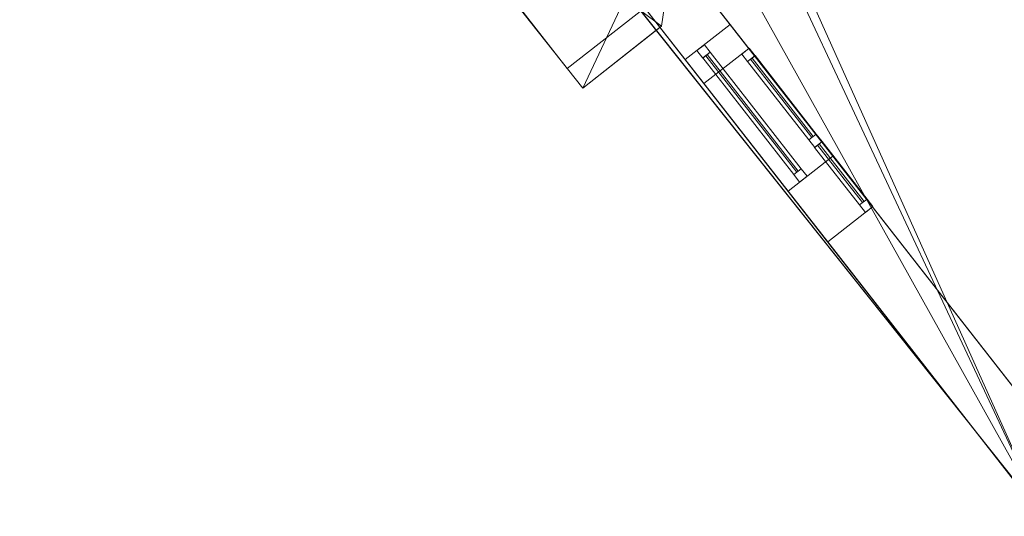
# Model space of a CAD drawing. Header units: millimetres. Extents: x -430348 to -225823, y -86243 to 5084.
# Tile 37 of 256: x -418147 to -412954, y -64664 to -62046. Entities that reach past the tile are written whole.
import ezdxf

# ---------------------------------------------------------------- set-up
doc = ezdxf.new("R2010")
doc.units = ezdxf.units.MM
for name, color, linetype, lineweight in [('A-GLAZ-CURT', 52, 'Continuous', 9), ('A-GLAZ-CWMG', 51, 'Continuous', 9), ('A-ROOF', 132, 'Continuous', 9), ('A-WALL', 113, 'Continuous', 9)]:
    doc.layers.add(name, color=color, linetype=linetype, lineweight=lineweight)

# ---------------------------------------------------------------- blocks, each defined once
blk = doc.blocks.new('System Panel - Glazed-494360-_3D_ Copy 1')
at = {"layer": 'A-GLAZ-CURT', "transparency": 33554471}
mesh = blk.add_polyface(dxfattribs=at)
corners = [(-262.5, 5), (-262.5, 5, 900), (262.5, 5, 900), (262.5, 5)]
mesh.append_faces([[corners[k] for k in face] for face in [(2, 3, 0, 1)]])
mesh = blk.add_polyface(dxfattribs=at)
corners = [(262.5, -5), (-262.5, -5), (-262.5, 5), (262.5, 5)]
mesh.append_faces([[corners[k] for k in face] for face in [(3, 0, 1, 2)]])
mesh = blk.add_polyface(dxfattribs=at)
corners = [(-262.5, -5, 900), (262.5, -5, 900), (262.5, 5, 900), (-262.5, 5, 900)]
mesh.append_faces([[corners[k] for k in face] for face in [(3, 0, 1, 2)]])
mesh = blk.add_polyface(dxfattribs=at)
corners = [(-262.5, -5), (-262.5, -5, 900), (-262.5, 5, 900), (-262.5, 5)]
mesh.append_faces([[corners[k] for k in face] for face in [(0, 1, 2, 3)]])
mesh = blk.add_polyface(dxfattribs=at)
corners = [(262.5, -5, 900), (262.5, -5), (262.5, 5), (262.5, 5, 900)]
mesh.append_faces([[corners[k] for k in face] for face in [(0, 1, 2, 3)]])
mesh = blk.add_polyface(dxfattribs=at)
corners = [(-262.5, -5), (262.5, -5), (262.5, -5, 900), (-262.5, -5, 900)]
mesh.append_faces([[corners[k] for k in face] for face in [(2, 3, 0, 1)]])
blk = doc.blocks.new('Rectangular Mullion - 50mm x 50mm-303054-_3D_ Copy 1')
at = {"layer": 'A-GLAZ-CWMG'}
mesh = blk.add_polyface(dxfattribs=at)
corners = [(0, 25), (-50, 25), (-50, -25), (0, -25)]
mesh.append_faces([[corners[k] for k in face] for face in [(2, 3, 0, 1)]])
mesh = blk.add_polyface(dxfattribs=at)
corners = [(0, 25, -1000), (0, -25, -1000), (-50, -25, -1000), (-50, 25, -1000)]
mesh.append_faces([[corners[k] for k in face] for face in [(0, 1, 2, 3)]])
mesh = blk.add_polyface(dxfattribs=at)
corners = [(-50, 25), (0, 25), (0, 25, -1000), (-50, 25, -1000)]
mesh.append_faces([[corners[k] for k in face] for face in [(0, 1, 2, 3)]])
mesh = blk.add_polyface(dxfattribs=at)
corners = [(-50, -25), (-50, 25), (-50, 25, -1000), (-50, -25, -1000)]
mesh.append_faces([[corners[k] for k in face] for face in [(0, 1, 2, 3)]])
mesh = blk.add_polyface(dxfattribs=at)
corners = [(0, 25), (0, -25), (0, -25, -1000), (0, 25, -1000)]
mesh.append_faces([[corners[k] for k in face] for face in [(0, 1, 2, 3)]])
mesh = blk.add_polyface(dxfattribs=at)
corners = [(0, -25), (-50, -25), (-50, -25, -1000), (0, -25, -1000)]
mesh.append_faces([[corners[k] for k in face] for face in [(0, 1, 2, 3)]])
blk = doc.blocks.new('Rectangular Mullion - 50mm x 50mm-494358-_3D_ Copy 1')
at = {"layer": 'A-GLAZ-CWMG'}
mesh = blk.add_polyface(dxfattribs=at)
corners = [(0, 25), (-50, 25), (-50, -25), (0, -25)]
mesh.append_faces([[corners[k] for k in face] for face in [(3, 0, 1, 2)]])
mesh = blk.add_polyface(dxfattribs=at)
corners = [(0, 25, -385), (0, -25, -385), (-50, -25, -385), (-50, 25, -385)]
mesh.append_faces([[corners[k] for k in face] for face in [(0, 1, 2, 3)]])
mesh = blk.add_polyface(dxfattribs=at)
corners = [(-50, 25), (0, 25), (0, 25, -385), (-50, 25, -385)]
mesh.append_faces([[corners[k] for k in face] for face in [(0, 1, 2, 3)]])
mesh = blk.add_polyface(dxfattribs=at)
corners = [(-50, -25), (-50, 25), (-50, 25, -385), (-50, -25, -385)]
mesh.append_faces([[corners[k] for k in face] for face in [(0, 1, 2, 3)]])
mesh = blk.add_polyface(dxfattribs=at)
corners = [(0, 25), (0, -25), (0, -25, -385), (0, 25, -385)]
mesh.append_faces([[corners[k] for k in face] for face in [(0, 1, 2, 3)]])
mesh = blk.add_polyface(dxfattribs=at)
corners = [(0, -25), (-50, -25), (-50, -25, -385), (0, -25, -385)]
mesh.append_faces([[corners[k] for k in face] for face in [(0, 1, 2, 3)]])
blk = doc.blocks.new('Rectangular Mullion - 50mm x 50mm-303053-_3D_ Copy 1')
at = {"layer": 'A-GLAZ-CWMG'}
mesh = blk.add_polyface(dxfattribs=at)
corners = [(0, 25), (-50, 25), (-50, -25), (0, -25)]
mesh.append_faces([[corners[k] for k in face] for face in [(3, 0, 1, 2)]])
mesh = blk.add_polyface(dxfattribs=at)
corners = [(0, 25, -1000), (0, -25, -1000), (-50, -25, -1000), (-50, 25, -1000)]
mesh.append_faces([[corners[k] for k in face] for face in [(3, 0, 1, 2)]])
mesh = blk.add_polyface(dxfattribs=at)
corners = [(-50, 25), (0, 25), (0, 25, -1000), (-50, 25, -1000)]
mesh.append_faces([[corners[k] for k in face] for face in [(0, 1, 2, 3)]])
mesh = blk.add_polyface(dxfattribs=at)
corners = [(-50, -25), (-50, 25), (-50, 25, -1000), (-50, -25, -1000)]
mesh.append_faces([[corners[k] for k in face] for face in [(0, 1, 2, 3)]])
mesh = blk.add_polyface(dxfattribs=at)
corners = [(0, 25), (0, -25), (0, -25, -1000), (0, 25, -1000)]
mesh.append_faces([[corners[k] for k in face] for face in [(0, 1, 2, 3)]])
mesh = blk.add_polyface(dxfattribs=at)
corners = [(0, -25), (-50, -25), (-50, -25, -1000), (0, -25, -1000)]
mesh.append_faces([[corners[k] for k in face] for face in [(0, 1, 2, 3)]])
blk = doc.blocks.new('Rectangular Mullion - 50mm x 50mm-323046-_3D_ Copy 1')
at = {"layer": 'A-GLAZ-CWMG'}
mesh = blk.add_polyface(dxfattribs=at)
corners = [(0, 25), (-50, 25), (-50, -25), (0, -25)]
mesh.append_faces([[corners[k] for k in face] for face in [(3, 0, 1, 2)]])
mesh = blk.add_polyface(dxfattribs=at)
corners = [(0, 25, -525), (0, -25, -525), (-50, -25, -525), (-50, 25, -525)]
mesh.append_faces([[corners[k] for k in face] for face in [(3, 0, 1, 2)]])
mesh = blk.add_polyface(dxfattribs=at)
corners = [(-50, 25), (0, 25), (0, 25, -525), (-50, 25, -525)]
mesh.append_faces([[corners[k] for k in face] for face in [(0, 1, 2, 3)]])
mesh = blk.add_polyface(dxfattribs=at)
corners = [(-50, -25), (-50, 25), (-50, 25, -525), (-50, -25, -525)]
mesh.append_faces([[corners[k] for k in face] for face in [(0, 1, 2, 3)]])
mesh = blk.add_polyface(dxfattribs=at)
corners = [(0, 25), (0, -25), (0, -25, -525), (0, 25, -525)]
mesh.append_faces([[corners[k] for k in face] for face in [(0, 1, 2, 3)]])
mesh = blk.add_polyface(dxfattribs=at)
corners = [(0, -25), (-50, -25), (-50, -25, -525), (0, -25, -525)]
mesh.append_faces([[corners[k] for k in face] for face in [(0, 1, 2, 3)]])
blk = doc.blocks.new('System Panel - Glazed-494361-_3D_ Copy 1')
at = {"layer": 'A-GLAZ-CURT', "transparency": 33554471}
mesh = blk.add_polyface(dxfattribs=at)
corners = [(-192.5, 5), (-192.5, 5, 900), (192.5, 5, 900), (192.5, 5)]
mesh.append_faces([[corners[k] for k in face] for face in [(1, 2, 3, 0)]])
mesh = blk.add_polyface(dxfattribs=at)
corners = [(192.5, -5), (-192.5, -5), (-192.5, 5), (192.5, 5)]
mesh.append_faces([[corners[k] for k in face] for face in [(3, 0, 1, 2)]])
mesh = blk.add_polyface(dxfattribs=at)
corners = [(-192.5, -5, 900), (192.5, -5, 900), (192.5, 5, 900), (-192.5, 5, 900)]
mesh.append_faces([[corners[k] for k in face] for face in [(0, 1, 2, 3)]])
mesh = blk.add_polyface(dxfattribs=at)
corners = [(-192.5, -5), (-192.5, -5, 900), (-192.5, 5, 900), (-192.5, 5)]
mesh.append_faces([[corners[k] for k in face] for face in [(0, 1, 2, 3)]])
mesh = blk.add_polyface(dxfattribs=at)
corners = [(192.5, -5, 900), (192.5, -5), (192.5, 5), (192.5, 5, 900)]
mesh.append_faces([[corners[k] for k in face] for face in [(0, 1, 2, 3)]])
mesh = blk.add_polyface(dxfattribs=at)
corners = [(-192.5, -5), (192.5, -5), (192.5, -5, 900), (-192.5, -5, 900)]
mesh.append_faces([[corners[k] for k in face] for face in [(3, 0, 1, 2)]])
blk = doc.blocks.new('Rectangular Mullion - 50mm x 50mm-323047-_3D_ Copy 1')
at = {"layer": 'A-GLAZ-CWMG'}
mesh = blk.add_polyface(dxfattribs=at)
corners = [(0, 25), (-50, 25), (-50, -25), (0, -25)]
mesh.append_faces([[corners[k] for k in face] for face in [(3, 0, 1, 2)]])
mesh = blk.add_polyface(dxfattribs=at)
corners = [(0, 25, -525), (0, -25, -525), (-50, -25, -525), (-50, 25, -525)]
mesh.append_faces([[corners[k] for k in face] for face in [(3, 0, 1, 2)]])
mesh = blk.add_polyface(dxfattribs=at)
corners = [(-50, 25), (0, 25), (0, 25, -525), (-50, 25, -525)]
mesh.append_faces([[corners[k] for k in face] for face in [(0, 1, 2, 3)]])
mesh = blk.add_polyface(dxfattribs=at)
corners = [(-50, -25), (-50, 25), (-50, 25, -525), (-50, -25, -525)]
mesh.append_faces([[corners[k] for k in face] for face in [(0, 1, 2, 3)]])
mesh = blk.add_polyface(dxfattribs=at)
corners = [(0, 25), (0, -25), (0, -25, -525), (0, 25, -525)]
mesh.append_faces([[corners[k] for k in face] for face in [(0, 1, 2, 3)]])
mesh = blk.add_polyface(dxfattribs=at)
corners = [(0, -25), (-50, -25), (-50, -25, -525), (0, -25, -525)]
mesh.append_faces([[corners[k] for k in face] for face in [(0, 1, 2, 3)]])
blk = doc.blocks.new('Rectangular Mullion - 50mm x 50mm-494359-_3D_ Copy 1')
at = {"layer": 'A-GLAZ-CWMG'}
mesh = blk.add_polyface(dxfattribs=at)
corners = [(0, 25), (-50, 25), (-50, -25), (0, -25)]
mesh.append_faces([[corners[k] for k in face] for face in [(2, 3, 0, 1)]])
mesh = blk.add_polyface(dxfattribs=at)
corners = [(0, 25, -385), (0, -25, -385), (-50, -25, -385), (-50, 25, -385)]
mesh.append_faces([[corners[k] for k in face] for face in [(0, 1, 2, 3)]])
mesh = blk.add_polyface(dxfattribs=at)
corners = [(-50, 25), (0, 25), (0, 25, -385), (-50, 25, -385)]
mesh.append_faces([[corners[k] for k in face] for face in [(0, 1, 2, 3)]])
mesh = blk.add_polyface(dxfattribs=at)
corners = [(-50, -25), (-50, 25), (-50, 25, -385), (-50, -25, -385)]
mesh.append_faces([[corners[k] for k in face] for face in [(0, 1, 2, 3)]])
mesh = blk.add_polyface(dxfattribs=at)
corners = [(0, 25), (0, -25), (0, -25, -385), (0, 25, -385)]
mesh.append_faces([[corners[k] for k in face] for face in [(0, 1, 2, 3)]])
mesh = blk.add_polyface(dxfattribs=at)
corners = [(0, -25), (-50, -25), (-50, -25, -385), (0, -25, -385)]
mesh.append_faces([[corners[k] for k in face] for face in [(0, 1, 2, 3)]])
blk = doc.blocks.new('Rectangular Mullion - 50mm x 50mm-353456-_3D_ Copy 1')
at = {"layer": 'A-GLAZ-CWMG'}
mesh = blk.add_polyface(dxfattribs=at)
corners = [(25, 25), (-25, 25), (-25, -25), (25, -25)]
mesh.append_faces([[corners[k] for k in face] for face in [(2, 3, 0, 1)]])
mesh = blk.add_polyface(dxfattribs=at)
corners = [(25, 25, -1000), (25, -25, -1000), (-25, -25, -1000), (-25, 25, -1000)]
mesh.append_faces([[corners[k] for k in face] for face in [(0, 1, 2, 3)]])
mesh = blk.add_polyface(dxfattribs=at)
corners = [(-25, 25), (25, 25), (25, 25, -1000), (-25, 25, -1000)]
mesh.append_faces([[corners[k] for k in face] for face in [(0, 1, 2, 3)]])
mesh = blk.add_polyface(dxfattribs=at)
corners = [(-25, -25), (-25, 25), (-25, 25, -1000), (-25, -25, -1000)]
mesh.append_faces([[corners[k] for k in face] for face in [(0, 1, 2, 3)]])
mesh = blk.add_polyface(dxfattribs=at)
corners = [(25, 25), (25, -25), (25, -25, -1000), (25, 25, -1000)]
mesh.append_faces([[corners[k] for k in face] for face in [(0, 1, 2, 3)]])
mesh = blk.add_polyface(dxfattribs=at)
corners = [(25, -25), (-25, -25), (-25, -25, -1000), (25, -25, -1000)]
mesh.append_faces([[corners[k] for k in face] for face in [(0, 1, 2, 3)]])
blk = doc.blocks.new('Walls 121 - Walls 2-496146-_3D_ Copy 1')
at = {"layer": 'A-WALL'}
mesh = blk.add_polyface(dxfattribs=at)
corners = [(-415259.1, -62303.6, 64146.9), (-417484.4, -59455.3, 64146.9), (-417074.7, -59135.2, 64146.9), (-414849.4, -61983.4, 64146.9)]
mesh.append_faces([[corners[k] for k in face] for face in [(0, 1, 2, 3)]])
mesh = blk.add_polyface(dxfattribs=at)
corners = [(-417484.4, -59455.3, 64146.9), (-415259.1, -62303.6, 64146.9), (-416371.8, -60879.4, 65508.8)]
mesh.append_faces([[corners[k] for k in face] for face in [(0, 1, 2)]])
mesh = blk.add_polyface(dxfattribs=at)
corners = [(-416371.8, -60879.4, 65508.8), (-415259.1, -62303.6, 64146.9), (-414849.4, -61983.4, 64146.9), (-415962, -60559.3, 65508.8)]
mesh.append_faces([[corners[k] for k in face] for face in [(3, 0, 1, 2)]])
blk = doc.blocks.new('System Panel - Door-494549-_3D_ Copy 1')
at = {"layer": 'A-GLAZ-CURT'}
mesh = blk.add_polyface(dxfattribs=at)
corners = [(-390, 5), (-390, 5, 2147.2), (390, 5, 2147.2), (390, 5)]
mesh.append_faces([[corners[k] for k in face] for face in [(2, 3, 0, 1)]])
mesh = blk.add_polyface(dxfattribs=at)
corners = [(390, -5), (-390, -5), (-390, 5), (390, 5)]
mesh.append_faces([[corners[k] for k in face] for face in [(0, 1, 2, 3)]])
mesh = blk.add_polyface(dxfattribs=at)
corners = [(-390, -5, 2147.2), (390, -5, 2147.2), (390, 5, 2147.2), (-390, 5, 2147.2)]
mesh.append_faces([[corners[k] for k in face] for face in [(0, 1, 2, 3)]])
mesh = blk.add_polyface(dxfattribs=at)
corners = [(-390, -5), (-390, -5, 2147.2), (-390, 5, 2147.2), (-390, 5)]
mesh.append_faces([[corners[k] for k in face] for face in [(0, 1, 2, 3)]])
mesh = blk.add_polyface(dxfattribs=at)
corners = [(390, -5, 2147.2), (390, -5), (390, 5), (390, 5, 2147.2)]
mesh.append_faces([[corners[k] for k in face] for face in [(0, 1, 2, 3)]])
mesh = blk.add_polyface(dxfattribs=at)
corners = [(-390, -5), (390, -5), (390, -5, 2147.2), (-390, -5, 2147.2)]
mesh.append_faces([[corners[k] for k in face] for face in [(2, 3, 0, 1)]])
blk = doc.blocks.new('Rectangular Mullion - 50mm x 50mm-494550-_3D_ Copy 1')
at = {"layer": 'A-GLAZ-CWMG'}
mesh = blk.add_polyface(dxfattribs=at)
corners = [(0, 25), (-50, 25), (-50, -25), (0, -25)]
mesh.append_faces([[corners[k] for k in face] for face in [(2, 3, 0, 1)]])
mesh = blk.add_polyface(dxfattribs=at)
corners = [(0, 25, -2247.2), (0, -25, -2247.2), (-50, -25, -2247.2), (-50, 25, -2247.2)]
mesh.append_faces([[corners[k] for k in face] for face in [(0, 1, 2, 3)]])
mesh = blk.add_polyface(dxfattribs=at)
corners = [(-50, 25), (0, 25), (0, 25, -2247.2), (-50, 25, -2247.2)]
mesh.append_faces([[corners[k] for k in face] for face in [(0, 1, 2, 3)]])
mesh = blk.add_polyface(dxfattribs=at)
corners = [(-50, -25), (-50, 25), (-50, 25, -2247.2), (-50, -25, -2247.2)]
mesh.append_faces([[corners[k] for k in face] for face in [(0, 1, 2, 3)]])
mesh = blk.add_polyface(dxfattribs=at)
corners = [(0, 25), (0, -25), (0, -25, -2247.2), (0, 25, -2247.2)]
mesh.append_faces([[corners[k] for k in face] for face in [(0, 1, 2, 3)]])
mesh = blk.add_polyface(dxfattribs=at)
corners = [(0, -25), (-50, -25), (-50, -25, -2247.2), (0, -25, -2247.2)]
mesh.append_faces([[corners[k] for k in face] for face in [(0, 1, 2, 3)]])
blk = doc.blocks.new('Rectangular Mullion - 50mm x 50mm-393902-_3D_ Copy 1')
at = {"layer": 'A-GLAZ-CWMG'}
mesh = blk.add_polyface(dxfattribs=at)
corners = [(0, 25), (-50, 25), (-50, -25), (0, -25)]
mesh.append_faces([[corners[k] for k in face] for face in [(3, 0, 1, 2)]])
mesh = blk.add_polyface(dxfattribs=at)
corners = [(0, 25, -780), (0, -25, -780), (-50, -25, -780), (-50, 25, -780)]
mesh.append_faces([[corners[k] for k in face] for face in [(3, 0, 1, 2)]])
mesh = blk.add_polyface(dxfattribs=at)
corners = [(-50, 25), (0, 25), (0, 25, -780), (-50, 25, -780)]
mesh.append_faces([[corners[k] for k in face] for face in [(0, 1, 2, 3)]])
mesh = blk.add_polyface(dxfattribs=at)
corners = [(-50, -25), (-50, 25), (-50, 25, -780), (-50, -25, -780)]
mesh.append_faces([[corners[k] for k in face] for face in [(0, 1, 2, 3)]])
mesh = blk.add_polyface(dxfattribs=at)
corners = [(0, 25), (0, -25), (0, -25, -780), (0, 25, -780)]
mesh.append_faces([[corners[k] for k in face] for face in [(0, 1, 2, 3)]])
mesh = blk.add_polyface(dxfattribs=at)
corners = [(0, -25), (-50, -25), (-50, -25, -780), (0, -25, -780)]
mesh.append_faces([[corners[k] for k in face] for face in [(0, 1, 2, 3)]])
blk = doc.blocks.new('Rectangular Mullion - 50mm x 50mm-494551-_3D_ Copy 1')
at = {"layer": 'A-GLAZ-CWMG'}
mesh = blk.add_polyface(dxfattribs=at)
corners = [(0, 25), (-50, 25), (-50, -25), (0, -25)]
mesh.append_faces([[corners[k] for k in face] for face in [(2, 3, 0, 1)]])
mesh = blk.add_polyface(dxfattribs=at)
corners = [(0, 25, -2247.2), (0, -25, -2247.2), (-50, -25, -2247.2), (-50, 25, -2247.2)]
mesh.append_faces([[corners[k] for k in face] for face in [(0, 1, 2, 3)]])
mesh = blk.add_polyface(dxfattribs=at)
corners = [(-50, 25), (0, 25), (0, 25, -2247.2), (-50, 25, -2247.2)]
mesh.append_faces([[corners[k] for k in face] for face in [(0, 1, 2, 3)]])
mesh = blk.add_polyface(dxfattribs=at)
corners = [(-50, -25), (-50, 25), (-50, 25, -2247.2), (-50, -25, -2247.2)]
mesh.append_faces([[corners[k] for k in face] for face in [(0, 1, 2, 3)]])
mesh = blk.add_polyface(dxfattribs=at)
corners = [(0, 25), (0, -25), (0, -25, -2247.2), (0, 25, -2247.2)]
mesh.append_faces([[corners[k] for k in face] for face in [(0, 1, 2, 3)]])
mesh = blk.add_polyface(dxfattribs=at)
corners = [(0, -25), (-50, -25), (-50, -25, -2247.2), (0, -25, -2247.2)]
mesh.append_faces([[corners[k] for k in face] for face in [(0, 1, 2, 3)]])
blk = doc.blocks.new('Rectangular Mullion - 50mm x 50mm-393903-_3D_ Copy 1')
at = {"layer": 'A-GLAZ-CWMG'}
mesh = blk.add_polyface(dxfattribs=at)
corners = [(0, 25), (-50, 25), (-50, -25), (0, -25)]
mesh.append_faces([[corners[k] for k in face] for face in [(2, 3, 0, 1)]])
mesh = blk.add_polyface(dxfattribs=at)
corners = [(0, 25, -780), (0, -25, -780), (-50, -25, -780), (-50, 25, -780)]
mesh.append_faces([[corners[k] for k in face] for face in [(0, 1, 2, 3)]])
mesh = blk.add_polyface(dxfattribs=at)
corners = [(-50, 25), (0, 25), (0, 25, -780), (-50, 25, -780)]
mesh.append_faces([[corners[k] for k in face] for face in [(0, 1, 2, 3)]])
mesh = blk.add_polyface(dxfattribs=at)
corners = [(-50, -25), (-50, 25), (-50, 25, -780), (-50, -25, -780)]
mesh.append_faces([[corners[k] for k in face] for face in [(0, 1, 2, 3)]])
mesh = blk.add_polyface(dxfattribs=at)
corners = [(0, 25), (0, -25), (0, -25, -780), (0, 25, -780)]
mesh.append_faces([[corners[k] for k in face] for face in [(0, 1, 2, 3)]])
mesh = blk.add_polyface(dxfattribs=at)
corners = [(0, -25), (-50, -25), (-50, -25, -780), (0, -25, -780)]
mesh.append_faces([[corners[k] for k in face] for face in [(0, 1, 2, 3)]])

msp = doc.modelspace()

# ---------------------------------------------------------------- block references
at = {"layer": 'A-GLAZ-CURT', "rotation": 307.9999999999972}
msp.add_blockref('System Panel - Door-494549-_3D_ Copy 1', (-414284.5, -62539.8, 59249.7), dxfattribs=at)
at = {"layer": 'A-GLAZ-CURT', "transparency": 33554471, "rotation": 307.9999999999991}
for name, p in [('System Panel - Glazed-494360-_3D_ Copy 1', (-414126.6, -62457.7, 62896.9)), ('System Panel - Glazed-494361-_3D_ Copy 1', (-413815.7, -62855.6, 62896.9))]:
    msp.add_blockref(name, p, dxfattribs=at)
at = {"layer": 'A-GLAZ-CWMG'}
for name, p, rotation in [('Rectangular Mullion - 50mm x 50mm-494550-_3D_ Copy 1', (-414555.4, -62193.1, 61446.9), 127.9999999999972), ('Rectangular Mullion - 50mm x 50mm-303054-_3D_ Copy 1', (-414319, -62211.4, 63846.9), 127.9999999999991)]:
    msp.add_blockref(name, p, dxfattribs=dict(at, rotation=rotation))
at = {"layer": 'A-GLAZ-CWMG', "extrusion": (0.615661, -0.788011, 0), "rotation": 90}
for name, p in [('Rectangular Mullion - 50mm x 50mm-393902-_3D_ Copy 1', (-364964, 61446.9, -205387)), ('Rectangular Mullion - 50mm x 50mm-323047-_3D_ Copy 1', (-364789, 63846.9, -205482)), ('Rectangular Mullion - 50mm x 50mm-494358-_3D_ Copy 1', (-364789, 63846.9, -205047))]:
    msp.add_blockref(name, p, dxfattribs=at)
at = {"layer": 'A-GLAZ-CWMG', "extrusion": (-0.615661, 0.788011, 0), "rotation": 270}
for name, p in [('Rectangular Mullion - 50mm x 50mm-393903-_3D_ Copy 1', (364964, 59199.7, 206167)), ('Rectangular Mullion - 50mm x 50mm-323046-_3D_ Copy 1', (364789, 62846.9, 206007)), ('Rectangular Mullion - 50mm x 50mm-494359-_3D_ Copy 1', (364789, 62846.9, 205432))]:
    msp.add_blockref(name, p, dxfattribs=at)
at = {"layer": 'A-GLAZ-CWMG', "extrusion": (0, 0, -1)}
for name, p, rotation in [('Rectangular Mullion - 50mm x 50mm-353456-_3D_ Copy 1', (413949.6, -62684.2, -62846.9), 232.0000000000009), ('Rectangular Mullion - 50mm x 50mm-494551-_3D_ Copy 1', (414013.6, -62886.5, -59199.7), 232.0000000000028), ('Rectangular Mullion - 50mm x 50mm-303053-_3D_ Copy 1', (413666.4, -63046.7, -62846.9), 232.0000000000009)]:
    msp.add_blockref(name, p, dxfattribs=dict(at, rotation=rotation))
at = {"layer": 'A-WALL'}
msp.add_blockref('Walls 121 - Walls 2-496146-_3D_ Copy 1', (0, 0), dxfattribs=at)

# ---------------------------------------------------------------- meshes
at = {"layer": 'A-ROOF'}
mesh = msp.add_polyface(dxfattribs=at)
corners = [(-427089, -46656.3, 64146.9), (-427089, -46656.3, 64046.9), (-426578.2, -47297.8, 64046.9), (-426296.3, -47651.7, 64046.9), (-425539.9, -48601.6, 64046.9), (-425209.7, -49016.3, 64046.9), (-423074.5, -51697.4, 64046.9), (-422814.9, -52023.4, 64046.9), (-421640.1, -53498.7, 64046.9), (-421401.2, -53798.7, 64046.9), (-420439.5, -55006.2, 64046.9), (-420178.8, -55333.6, 64046.9), (-416924.5, -59420.1, 64046.9), (-416663.8, -59747.5, 64046.9), (-415364.9, -61378.5, 64046.9), (-415096.9, -61715, 64046.9), (-412748.6, -64663.8, 64046.9), (-412748.6, -64663.8, 64146.9)]
mesh.append_faces([[corners[k] for k in face] for face in [(17, 15, 16)]], dxfattribs={"vtx0": -1})
mesh.append_faces([[corners[k] for k in face] for face in [(4, 0, 3)]], dxfattribs={"vtx0": -1, "vtx1": -1})
mesh.append_faces([[corners[k] for k in face] for face in [(0, 10, 11, 17)]], dxfattribs={"vtx0": -1, "vtx2": -1})
mesh.append_faces([[corners[k] for k in face] for face in [(0, 8, 9, 10), (17, 13, 14, 15), (17, 11, 12, 13)]], dxfattribs={"vtx0": -1, "vtx3": -1})
mesh.append_faces([[corners[k] for k in face] for face in [(5, 6, 0, 4), (7, 8, 0, 6)]], dxfattribs={"vtx1": -1, "vtx2": -1})
mesh.append_faces([[corners[k] for k in face] for face in [(0, 1, 2, 3)]], dxfattribs={"vtx3": -1})
mesh = msp.add_polyface(dxfattribs=at)
corners = [(-427089, -46656.3, 64146.9), (-412748.6, -64663.8, 64146.9), (-422471.7, -47233.6, 66446.9)]
mesh.append_faces([[corners[k] for k in face] for face in [(0, 1, 2)]])
mesh = msp.add_polyface(dxfattribs=at)
corners = [(-412748.6, -64663.8, 64046.9), (-415096.9, -61715, 64046.9), (-415364.9, -61378.5, 64046.9), (-416663.8, -59747.5, 64046.9), (-416924.5, -59420.1, 64046.9), (-420178.8, -55333.6, 64046.9), (-420439.5, -55006.2, 64046.9), (-421401.2, -53798.7, 64046.9), (-421640.1, -53498.7, 64046.9), (-422814.9, -52023.4, 64046.9), (-423074.5, -51697.4, 64046.9), (-425209.7, -49016.3, 64046.9), (-425539.9, -48601.6, 64046.9), (-426296.3, -47651.7, 64046.9), (-426578.2, -47297.8, 64046.9), (-427089, -46656.3, 64046.9), (-426548.1, -46723.9, 64316.3), (-426462.1, -46734.7, 64359.2), (-422471.7, -47233.6, 66346.9)]
mesh.append_faces([[corners[k] for k in face] for face in [(12, 17, 18, 11)]], dxfattribs={"vtx0": -1, "vtx2": -1})
mesh.append_faces([[corners[k] for k in face] for face in [(1, 2, 18, 0)]], dxfattribs={"vtx1": -1})
mesh.append_faces([[corners[k] for k in face] for face in [(13, 14, 17, 12), (10, 11, 18, 9), (3, 4, 18, 2), (7, 8, 18, 6), (5, 6, 18, 4), (8, 9, 18)]], dxfattribs={"vtx1": -1, "vtx2": -1})
mesh.append_faces([[corners[k] for k in face] for face in [(14, 15, 16, 17)]], dxfattribs={"vtx3": -1})
mesh = msp.add_polyface(dxfattribs=at)
corners = [(-410680.1, -62020, 66446.9), (-418142.9, -52661.8, 66446.9), (-418695.7, -51968.6, 66446.9), (-422471.7, -47233.6, 66446.9), (-412748.6, -64663.8, 64146.9)]
mesh.append_faces([[corners[k] for k in face] for face in [(4, 0, 1), (2, 3, 4, 1)]], dxfattribs={"vtx2": -1})
mesh = msp.add_polyface(dxfattribs=at)
corners = [(-422471.7, -47233.6, 66346.9), (-418695.7, -51968.6, 66346.9), (-418142.9, -52661.8, 66346.9), (-410680.1, -62020, 66346.9), (-412748.6, -64663.8, 64046.9)]
mesh.append_faces([[corners[k] for k in face] for face in [(2, 3, 4, 1), (4, 0, 1)]], dxfattribs={"vtx2": -1})
mesh = msp.add_polyface(dxfattribs=at)
corners = [(-415176.7, -62407.5, 64172.1), (-414761.5, -62079, 64172.1), (-414642.2, -61269.2, 64594.8), (-414345.1, -59275.3, 65634), (-416380.6, -60886.3, 65634)]
mesh.append_faces([[corners[k] for k in face] for face in [(4, 0, 2, 3), (1, 2, 0)]], dxfattribs={"vtx1": -1})
mesh = msp.add_polyface(dxfattribs=at)
corners = [(-415176.7, -62407.5, 64172.1), (-416380.6, -60886.3, 65634), (-417584.5, -59365.1, 64172.1), (-417584.5, -59365.1, 64046.9), (-416380.6, -60886.3, 65508.8), (-415176.7, -62407.5, 64046.9)]
mesh.append_faces([[corners[k] for k in face] for face in [(0, 1, 4, 5)]], dxfattribs={"vtx1": -1})
mesh.append_faces([[corners[k] for k in face] for face in [(2, 3, 4, 1)]], dxfattribs={"vtx2": -1})
mesh = msp.add_polyface(dxfattribs=at)
corners = [(-414789.4, -62101.1, 64046.9), (-415176.7, -62407.5, 64046.9), (-416380.6, -60886.3, 65508.8), (-414484.5, -59385.7, 65508.8), (-414739.3, -61095.2, 64617.8), (-414872.1, -61997.3, 64146.9)]
mesh.append_faces([[corners[k] for k in face] for face in [(1, 2, 5, 0), (4, 5, 2, 3)]], dxfattribs={"vtx1": -1})
mesh = msp.add_polyface(dxfattribs=at)
corners = [(-414642.2, -61269.2, 64594.8), (-414761.5, -62079, 64172.1), (-414789.4, -62101.1, 64146.9), (-414872.1, -61997.3, 64146.9), (-414739.3, -61095.2, 64617.8)]
mesh.append_faces([[corners[k] for k in face] for face in [(1, 2, 3)]], dxfattribs={"vtx2": -1})
mesh.append_faces([[corners[k] for k in face] for face in [(3, 4, 0, 1)]], dxfattribs={"vtx3": -1})
mesh = msp.add_polyface(dxfattribs=at)
corners = [(-414789.4, -62101.1, 64146.9), (-414789.4, -62101.1, 64046.9), (-414872.1, -61997.3, 64146.9)]
mesh.append_faces([[corners[k] for k in face] for face in [(0, 1, 2)]])
mesh = msp.add_polyface(dxfattribs=at)
corners = [(-414789.4, -62101.1, 64046.9), (-414789.4, -62101.1, 64146.9), (-414761.5, -62079, 64172.1), (-415176.7, -62407.5, 64172.1), (-415176.7, -62407.5, 64046.9)]
mesh.append_faces([[corners[k] for k in face] for face in [(1, 3, 4, 0)]], dxfattribs={"vtx0": -1})
mesh.append_faces([[corners[k] for k in face] for face in [(1, 2, 3)]], dxfattribs={"vtx2": -1})
at = {"layer": 'A-WALL'}
mesh = msp.add_polyface(dxfattribs=at)
corners = [(-415054.9, -61720.4, 57947.5), (-412755, -64664, 57947.5), (-412755, -64664, 64046.9), (-415054.9, -61720.4, 64046.9), (-414537.7, -62382.3, 62846.9), (-414537.7, -62382.3, 63846.9), (-413885.1, -63217.6, 63846.9), (-413885.1, -63217.6, 62846.9), (-414636.2, -62256.2, 59199.7), (-414636.2, -62256.2, 61446.9), (-414094.4, -62949.7, 61446.9), (-414094.4, -62949.7, 59199.7)]
mesh.append_faces([[corners[k] for k in face] for face in [(7, 2, 6)]], dxfattribs={"vtx0": -1, "vtx1": -1})
mesh.append_faces([[corners[k] for k in face] for face in [(2, 7, 10)]], dxfattribs={"vtx0": -1, "vtx1": -1, "vtx2": -1})
mesh.append_faces([[corners[k] for k in face] for face in [(0, 8, 9, 3), (4, 9, 10, 7), (3, 5, 6, 2)]], dxfattribs={"vtx0": -1, "vtx2": -1})
mesh.append_faces([[corners[k] for k in face] for face in [(4, 5, 3, 9)]], dxfattribs={"vtx1": -1, "vtx2": -1, "vtx3": -1})
mesh.append_faces([[corners[k] for k in face] for face in [(11, 8, 0, 1), (10, 11, 1, 2)]], dxfattribs={"vtx1": -1, "vtx3": -1})
mesh = msp.add_polyface(dxfattribs=at)
corners = [(-412755, -64664, 57947.5), (-415054.9, -61720.4, 57947.5), (-414632.1, -61774.2, 57947.5), (-412612, -64359.9, 57947.5), (-412382.5, -64653.6, 57947.5)]
mesh.append_faces([[corners[k] for k in face] for face in [(3, 4, 0)]], dxfattribs={"vtx2": -1})
mesh.append_faces([[corners[k] for k in face] for face in [(0, 1, 2, 3)]], dxfattribs={"vtx3": -1})
mesh = msp.add_polyface(dxfattribs=at)
corners = [(-415054.9, -61720.4, 64046.9), (-412755, -64664, 64046.9), (-412382.5, -64653.6, 64046.9), (-414632.1, -61774.2, 64046.9)]
mesh.append_faces([[corners[k] for k in face] for face in [(3, 0, 1, 2)]])
mesh = msp.add_polyface(dxfattribs=at)
corners = [(-412382.5, -64653.6, 57947.5), (-412612, -64359.9, 57947.5), (-414632.1, -61774.2, 57947.5), (-414632.1, -61774.2, 64046.9), (-412382.5, -64653.6, 64046.9), (-414301.3, -62197.6, 63846.9), (-414301.3, -62197.6, 62846.9), (-413648.7, -63032.9, 62846.9), (-413648.7, -63032.9, 63846.9), (-414399.8, -62071.5, 61446.9), (-414399.8, -62071.5, 59199.7), (-413858, -62765, 59199.7), (-413858, -62765, 61446.9)]
mesh.append_faces([[corners[k] for k in face] for face in [(12, 0, 1, 11), (4, 7, 8), (2, 10, 11, 1)]], dxfattribs={"vtx0": -1, "vtx2": -1})
mesh.append_faces([[corners[k] for k in face] for face in [(3, 5, 6, 9)]], dxfattribs={"vtx0": -1, "vtx2": -1, "vtx3": -1})
mesh.append_faces([[corners[k] for k in face] for face in [(4, 0, 12, 7)]], dxfattribs={"vtx1": -1, "vtx2": -1, "vtx3": -1})
mesh.append_faces([[corners[k] for k in face] for face in [(3, 4, 8, 5), (6, 7, 12, 9), (9, 10, 2, 3)]], dxfattribs={"vtx1": -1, "vtx3": -1})
mesh = msp.add_polyface(dxfattribs=at)
corners = [(-414636.2, -62256.2, 59199.7), (-414399.8, -62071.5, 59199.7), (-414399.8, -62071.5, 61446.9), (-414636.2, -62256.2, 61446.9)]
mesh.append_faces([[corners[k] for k in face] for face in [(0, 1, 2, 3)]])
mesh = msp.add_polyface(dxfattribs=at)
corners = [(-414636.2, -62256.2, 61446.9), (-414399.8, -62071.5, 61446.9), (-413858, -62765, 61446.9), (-414094.4, -62949.7, 61446.9)]
mesh.append_faces([[corners[k] for k in face] for face in [(0, 1, 2, 3)]])
mesh = msp.add_polyface(dxfattribs=at)
corners = [(-414399.8, -62071.5, 59199.7), (-414636.2, -62256.2, 59199.7), (-414094.4, -62949.7, 59199.7), (-413858, -62765, 59199.7)]
mesh.append_faces([[corners[k] for k in face] for face in [(3, 0, 1, 2)]])
mesh = msp.add_polyface(dxfattribs=at)
corners = [(-414537.7, -62382.3, 62846.9), (-414301.3, -62197.6, 62846.9), (-414301.3, -62197.6, 63846.9), (-414537.7, -62382.3, 63846.9)]
mesh.append_faces([[corners[k] for k in face] for face in [(1, 2, 3, 0)]])
mesh = msp.add_polyface(dxfattribs=at)
corners = [(-414537.7, -62382.3, 63846.9), (-414301.3, -62197.6, 63846.9), (-413648.7, -63032.9, 63846.9), (-413885.1, -63217.6, 63846.9)]
mesh.append_faces([[corners[k] for k in face] for face in [(1, 2, 3, 0)]])
mesh = msp.add_polyface(dxfattribs=at)
corners = [(-414301.3, -62197.6, 62846.9), (-414537.7, -62382.3, 62846.9), (-413885.1, -63217.6, 62846.9), (-413648.7, -63032.9, 62846.9)]
mesh.append_faces([[corners[k] for k in face] for face in [(2, 3, 0, 1)]])
mesh = msp.add_polyface(dxfattribs=at)
corners = [(-414094.4, -62949.7, 61446.9), (-413858, -62765, 61446.9), (-413858, -62765, 59199.7), (-414094.4, -62949.7, 59199.7)]
mesh.append_faces([[corners[k] for k in face] for face in [(1, 2, 3, 0)]])
mesh = msp.add_polyface(dxfattribs=at)
corners = [(-413885.1, -63217.6, 63846.9), (-413648.7, -63032.9, 63846.9), (-413648.7, -63032.9, 62846.9), (-413885.1, -63217.6, 62846.9)]
mesh.append_faces([[corners[k] for k in face] for face in [(1, 2, 3, 0)]])

doc.saveas('drawing.dxf')
